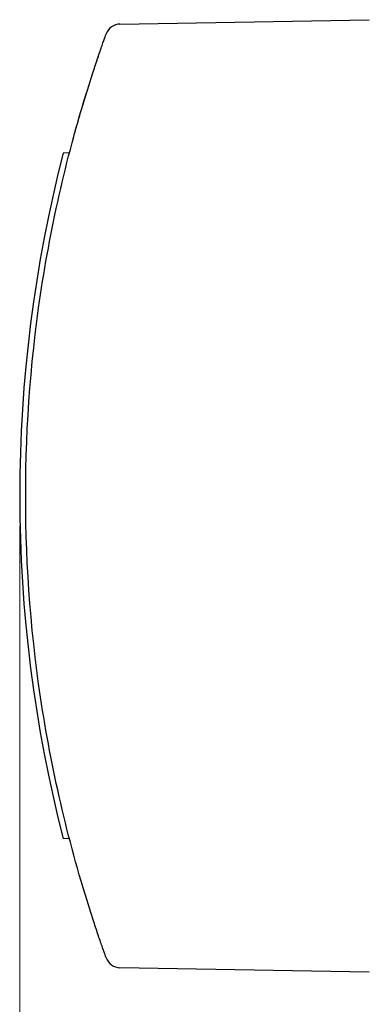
# Model space of a CAD drawing. Header units: millimetres. Extents: x 399 to 6233, y -1870 to 1602.
# Tile 151 of 256: x 5378 to 5390, y -569 to -536. Entities that reach past the tile are written whole.
import ezdxf

# ---------------------------------------------------------------- set-up
doc = ezdxf.new("R2010")
doc.units = ezdxf.units.MM
doc.layers.add('AM_5', color=3, linetype='Continuous', lineweight=25)
doc.layers.add('可見 (ISO)', color=7, linetype='Continuous', lineweight=25)
doc.styles.add('尺寸標註', font='romans.shx', dxfattribs={"bigfont": 'CHINESET.SHX'})
doc.dimstyles.new('CNS1$0', dxfattribs={"dimtxt": 2.5, "dimasz": 2.5, "dimexe": 1, "dimexo": 1, "dimgap": 1.5, "dimtad": 1, "dimtoh": 1, "dimdec": 1, "dimdsep": 46, "dimtxsty": '尺寸標註', "dimcen": 0, "dimclrd": 2, "dimclre": 2, "dimclrt": 1, "dimadec": 0, "dimazin": 2, "dimtp": 0.1, "dimtm": 0.1, "dimtfac": 0.71, "dimtdec": 1, "dimtmove": 0, "dimatfit": 0, "dimfxl": 0, "dimlwd": 13, "dimlwe": 13, "dimarcsym": 0})

# ---------------------------------------------------------------- blocks, each defined once
blk = doc.blocks.new('*D353')
at = {"layer": 'AM_5', "color": 2, "lineweight": 13}
for p, q in [((5378.359, -553.173), (5378.359, -588.806)), ((5539.059, -571.673), (5539.059, -588.806)), ((5536.559, -587.806), (5380.859, -587.806))]:
    blk.add_line(p, q, dxfattribs=at)
at = {"layer": 'AM_5', "color": 2, "lineweight": -2}
for points in [[(5380.859, -587.389), (5380.859, -588.223), (5378.359, -587.806)], [(5536.559, -587.389), (5536.559, -588.223), (5539.059, -587.806)]]:
    blk.add_solid(points, dxfattribs=at)
at = {"layer": 'Defpoints', "color": 0, "lineweight": -2}
for p in [(5378.359, -552.173), (5539.059, -570.673), (5378.359, -587.806)]:
    blk.add_point(p, dxfattribs=at)
at = {"layer": 'AM_5', "color": 1, "insert": (5458.709, -585.056), "char_height": 2.5, "attachment_point": 5, "style": '尺寸標註'}
blk.add_mtext('160.7', dxfattribs=at)

msp = doc.modelspace()

# ---------------------------------------------------------------- linework, layer by layer
at = {"layer": '可見 (ISO)'}
for p, q in [((5381.717, -536.369), (5390.059, -536.223)), ((5380.024, -540.687), (5379.817, -540.69)), ((5380.024, -563.66), (5379.817, -563.656)), ((5390.059, -568.123), (5381.717, -567.978))]:
    msp.add_line(p, q, dxfattribs=at)
for centre, radius, start, end in [((5381.726, -536.869), 0.5, 91, 160.2315), ((5424.309, -552.173), 45.95, 165.5282, 194.4718), ((5381.726, -567.478), 0.5, 199.7685, 269)]:
    msp.add_arc(centre, radius, start, end, dxfattribs=at)
for points, knots in [([(5380.819, -537.971), (5380.872, -537.809), (5380.926, -537.648), (5381.027, -537.347), (5381.076, -537.207), (5381.159, -536.969), (5381.194, -536.87), (5381.23, -536.769), (5381.239, -536.743), (5381.252, -536.709), (5381.255, -536.7), (5381.255, -536.7)], [0, 0, 0, 0, 0.000507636, 0.000507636, 0.001015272, 0.001015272, 0.001522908, 0.001522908, 0.001776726, 0.001776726, 0.002030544, 0.002030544, 0.002030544, 0.002030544]), ([(5380.959, -537.551), (5380.963, -537.537), (5380.967, -537.525), (5380.982, -537.481), (5380.989, -537.461), (5380.989, -537.46), (5380.989, -537.46), (5380.989, -537.46)], [0, 0, 0, 0, 0.01604418, 0.01604418, 0.06437164, 0.06437164, 0.06518772, 0.06518772, 0.06518772, 0.06518772]), ([(5380.819, -566.376), (5380.072, -564.088), (5379.506, -561.741), (5379.127, -559.364), (5378.749, -556.987), (5378.559, -554.58), (5378.559, -552.173), (5378.559, -549.767), (5378.749, -547.36), (5379.127, -544.983), (5379.506, -542.606), (5380.072, -540.259), (5380.819, -537.971)], [2.8259433, 2.8259433, 2.8259433, 2.8259433, 2.983768, 2.983768, 2.983768, 3.1415927, 3.1415927, 3.1415927, 3.2994173, 3.2994173, 3.2994173, 3.457242, 3.457242, 3.457242, 3.457242]), ([(5379.528, -542.808), (5379.528, -542.808), (5379.528, -542.808), (5379.528, -542.808), (5379.528, -542.808), (5379.528, -542.807), (5379.528, -542.807), (5379.528, -542.807)], [0.028788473, 0.028788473, 0.028788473, 0.028788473, 0.028902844, 0.028902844, 0.032883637, 0.032883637, 0.03546567, 0.03546567, 0.03546567, 0.03546567]), ([(5381.255, -567.647), (5381.255, -567.647), (5381.242, -567.611), (5381.218, -567.545), (5381.206, -567.511), (5381.192, -567.469), (5381.175, -567.422), (5381.158, -567.374), (5381.139, -567.321), (5381.118, -567.261), (5381.097, -567.201), (5381.075, -567.136), (5381.051, -567.067), (5381.027, -566.999), (5381.003, -566.926), (5380.977, -566.85), (5380.926, -566.699), (5380.872, -566.539), (5380.819, -566.376)], [0, 0, 0, 0, 0.000509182, 0.000509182, 0.000509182, 0.00076434, 0.00076434, 0.00076434, 0.001020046, 0.001020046, 0.001020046, 0.001276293, 0.001276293, 0.001276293, 0.001532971, 0.001532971, 0.001532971, 0.002047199, 0.002047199, 0.002047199, 0.002047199])]:
    msp.add_open_spline(points, degree=3, knots=knots, dxfattribs=at)
for points in [[(5380.94, -537.606), (5380.953, -537.567), (5380.964, -537.535), (5380.972, -537.511)], [(5380.345, -539.513), (5380.429, -539.225), (5380.513, -538.944), (5380.59, -538.692)], [(5380.17, -540.139), (5380.244, -539.868), (5380.322, -539.594), (5380.397, -539.335)], [(5379.539, -561.591), (5379.535, -561.575), (5379.528, -561.538), (5379.528, -561.54)]]:
    msp.add_open_spline(points, degree=3, dxfattribs=at)

# ---------------------------------------------------------------- dimensions: what is measured, and where the dimension line sits
at = {"layer": 'AM_5'}
dim = msp.add_linear_dim(base=(5378.359, -587.806), p1=(5539.059, -570.673), p2=(5378.359, -552.173), dimstyle='CNS1$0', override={"dimfxl": 4, "dimarcsym": 1}, dxfattribs=at)
dim.commit()
dim.dimension.update_dxf_attribs({"geometry": '*D353', "text_midpoint": (5458.709, -585.056)})

doc.saveas('drawing.dxf')
